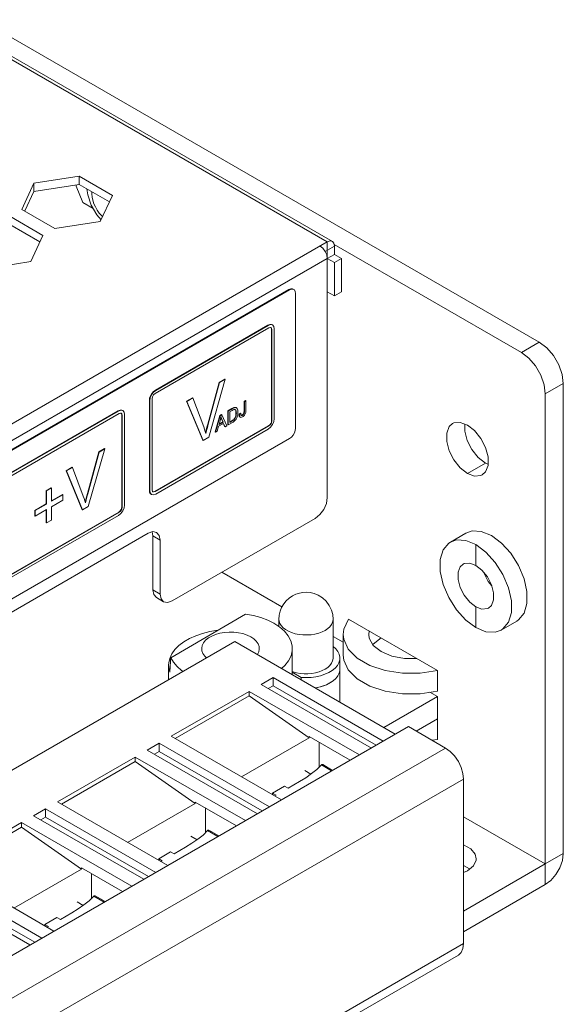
# Model space of a CAD drawing. Header units: inches. Extents: x -123 to 4816, y -2998 to 548.
# Tile 97 of 148: x 1592 to 1624, y -2584 to -2526. Entities that reach past the tile are written whole.
import ezdxf

# ---------------------------------------------------------------- set-up
doc = ezdxf.new("R2010")
doc.units = ezdxf.units.IN
doc.header["$MEASUREMENT"] = 0
doc.layers.get('0').update_dxf_attribs({"lineweight": 0})

msp = doc.modelspace()

# ---------------------------------------------------------------- linework, layer by layer
at = {"color": 3, "linetype": 'Continuous'}
for p, q in [((1622.354, -2545.15), (1499.317, -2474.116)), ((1609.838, -2539.23), (1575.518, -2519.416)), ((1575.818, -2519.386), (1610.138, -2539.2)), ((1591.804, -2537.31), (1592.521, -2535.764)), ((1592.521, -2535.764), (1595.198, -2535.35)), ((1592.521, -2535.764), (1592.521, -2536.254)), ((1592.521, -2536.254), (1595.198, -2535.84)), ((1595.026, -2535.929), (1595.015, -2535.885)), ((1595.198, -2535.35), (1597.157, -2536.481)), ((1595.198, -2535.35), (1595.198, -2535.84)), ((1595.198, -2535.84), (1596.978, -2536.868)), ((1591.991, -2537.396), (1592.521, -2536.254)), ((1595.413, -2536.903), (1595.026, -2535.929)), ((1595.943, -2536.393), (1595.943, -2536.27)), ((1595.953, -2536.276), (1595.943, -2536.393)), ((1596.026, -2537.257), (1595.413, -2536.903)), ((1597.157, -2536.481), (1596.44, -2538.027)), ((1593.763, -2538.441), (1591.804, -2537.31)), ((1596.49, -2537.918), (1596.237, -2537.623)), ((1591.096, -2537.718), (1593.056, -2538.849)), ((1591.096, -2538.208), (1592.877, -2539.236)), ((1596.44, -2538.027), (1593.763, -2538.441)), ((1579.176, -2556.933), (1609.838, -2539.23)), ((1593.056, -2538.849), (1592.339, -2540.395)), ((1609.838, -2539.23), (1609.838, -2540.21)), ((1621.293, -2545.762), (1610.245, -2539.383)), ((1609.576, -2539.606), (1609.414, -2539.475)), ((1609.714, -2539.792), (1609.576, -2539.606)), ((1610.262, -2539.475), (1609.714, -2539.792)), ((1609.806, -2540.004), (1609.714, -2539.792)), ((1610.262, -2539.965), (1609.838, -2540.21)), ((1610.262, -2539.475), (1610.262, -2539.965)), ((1610.687, -2540.21), (1610.262, -2539.965)), ((1579.6, -2557.668), (1609.838, -2540.21)), ((1592.339, -2540.395), (1589.662, -2540.809)), ((1609.838, -2540.21), (1609.806, -2540.004)), ((1610.262, -2540.455), (1609.838, -2540.21)), ((1609.838, -2554.335), (1609.838, -2540.21)), ((1610.687, -2540.21), (1610.262, -2540.455)), ((1610.262, -2542.415), (1610.262, -2540.455)), ((1610.687, -2542.17), (1610.687, -2540.21)), ((1607.575, -2542.047), (1579.928, -2558.009)), ((1607.611, -2542.068), (1579.963, -2558.03)), ((1607.575, -2542.047), (1607.685, -2542.004)), ((1607.575, -2542.047), (1607.611, -2542.068)), ((1607.72, -2542.024), (1607.611, -2542.068)), ((1607.685, -2542.004), (1607.783, -2542.005)), ((1607.783, -2542.005), (1607.825, -2542.022)), ((1607.964, -2542.272), (1607.964, -2550.233)), ((1610.262, -2542.415), (1609.838, -2542.17)), ((1610.687, -2542.17), (1610.262, -2542.415)), ((1599.677, -2548.183), (1606.394, -2544.305)), ((1606.338, -2544.15), (1599.691, -2547.987)), ((1606.359, -2544.162), (1599.712, -2547.999)), ((1606.338, -2544.15), (1606.359, -2544.162)), ((1606.394, -2544.305), (1606.483, -2544.281)), ((1606.483, -2544.281), (1606.519, -2544.293)), ((1606.55, -2544.395), (1606.571, -2544.407)), ((1606.55, -2544.395), (1606.55, -2549.783)), ((1606.571, -2544.407), (1606.571, -2549.796)), ((1606.588, -2544.125), (1606.609, -2544.137)), ((1606.713, -2549.673), (1606.713, -2544.366)), ((1622.354, -2545.15), (1621.293, -2545.762)), ((1603.457, -2547.527), (1602.789, -2549.99)), ((1602.843, -2550.764), (1603.812, -2547.347)), ((1603.791, -2547.334), (1603.457, -2547.527)), ((1603.457, -2547.527), (1603.478, -2547.54)), ((1603.812, -2547.347), (1603.478, -2547.54)), ((1603.791, -2547.334), (1603.812, -2547.347)), ((1599.691, -2547.987), (1599.712, -2547.999)), ((1603.478, -2547.54), (1602.81, -2550.002)), ((1623.768, -2547.599), (1622.707, -2548.212)), ((1623.768, -2575.36), (1623.768, -2547.599)), ((1599.338, -2548.599), (1599.359, -2548.612)), ((1599.338, -2548.599), (1599.338, -2553.907)), ((1599.359, -2548.612), (1599.359, -2553.919)), ((1599.483, -2548.185), (1599.405, -2548.32)), ((1599.5, -2553.878), (1599.5, -2548.489)), ((1601.882, -2548.437), (1601.527, -2548.642)), ((1601.527, -2548.642), (1601.549, -2548.654)), ((1601.527, -2548.642), (1602.486, -2550.946)), ((1601.903, -2548.449), (1601.549, -2548.654)), ((1601.549, -2548.654), (1602.508, -2550.958)), ((1601.882, -2548.437), (1601.903, -2548.449)), ((1602.546, -2550.154), (1601.903, -2548.449)), ((1605.018, -2548.606), (1604.924, -2548.66)), ((1604.924, -2548.66), (1604.945, -2548.672)), ((1604.924, -2548.66), (1604.924, -2549.223)), ((1605.039, -2548.618), (1604.945, -2548.672)), ((1604.945, -2548.672), (1604.945, -2549.235)), ((1605.018, -2548.606), (1605.039, -2548.618)), ((1605.039, -2549.175), (1605.039, -2548.618)), ((1622.707, -2575.973), (1622.707, -2548.212)), ((1597.499, -2549.212), (1571.76, -2564.072)), ((1597.52, -2549.224), (1571.782, -2564.084)), ((1597.499, -2549.212), (1597.52, -2549.224)), ((1597.749, -2549.187), (1597.77, -2549.199)), ((1604.207, -2549.074), (1603.963, -2549.215)), ((1603.963, -2549.215), (1603.984, -2549.227)), ((1603.963, -2549.215), (1603.963, -2550.031)), ((1604.228, -2549.086), (1603.984, -2549.227)), ((1603.984, -2549.227), (1603.984, -2550.044)), ((1604.078, -2549.269), (1604.226, -2549.184)), ((1604.078, -2549.893), (1604.078, -2549.269)), ((1604.251, -2549.05), (1604.207, -2549.074)), ((1604.207, -2549.074), (1604.228, -2549.086)), ((1604.226, -2549.184), (1604.279, -2549.155)), ((1604.279, -2549.155), (1604.319, -2549.138)), ((1604.319, -2549.138), (1604.348, -2549.131)), ((1604.333, -2549.013), (1604.354, -2549.026)), ((1604.348, -2549.131), (1604.379, -2549.132)), ((1604.394, -2549.017), (1604.354, -2549.026)), ((1604.379, -2549.132), (1604.402, -2549.141)), ((1604.436, -2549.012), (1604.406, -2549.005)), ((1604.415, -2549.16), (1604.436, -2549.172)), ((1604.415, -2549.16), (1604.436, -2549.204)), ((1604.436, -2549.012), (1604.457, -2549.024)), ((1604.475, -2549.033), (1604.453, -2549.021)), ((1604.475, -2549.033), (1604.457, -2549.024)), ((1604.541, -2549.116), (1604.519, -2549.074)), ((1604.924, -2549.223), (1604.945, -2549.235)), ((1571.746, -2564.268), (1597.556, -2549.367)), ((1597.556, -2549.367), (1597.644, -2549.343)), ((1597.644, -2549.343), (1597.68, -2549.355)), ((1597.711, -2549.457), (1597.732, -2549.469)), ((1597.711, -2549.457), (1597.711, -2554.886)), ((1597.732, -2549.469), (1597.732, -2554.899)), ((1597.874, -2554.776), (1597.874, -2549.428)), ((1603.498, -2549.483), (1603.227, -2550.457)), ((1603.519, -2549.496), (1603.248, -2550.469)), ((1603.452, -2550.016), (1603.53, -2549.731)), ((1603.599, -2549.425), (1603.498, -2549.483)), ((1603.498, -2549.483), (1603.519, -2549.496)), ((1603.62, -2549.437), (1603.519, -2549.496)), ((1603.53, -2549.731), (1603.544, -2549.673)), ((1603.544, -2549.673), (1603.557, -2549.613)), ((1603.557, -2549.613), (1603.568, -2549.553)), ((1603.561, -2549.589), (1603.578, -2549.635)), ((1603.578, -2549.635), (1603.597, -2549.682)), ((1603.597, -2549.682), (1603.618, -2549.694)), ((1603.597, -2549.682), (1603.67, -2549.865)), ((1603.599, -2549.425), (1603.62, -2549.437)), ((1603.618, -2549.694), (1603.692, -2549.877)), ((1603.91, -2550.087), (1603.62, -2549.437)), ((1604.208, -2549.794), (1604.078, -2549.869)), ((1604.229, -2549.806), (1604.078, -2549.893)), ((1604.247, -2549.77), (1604.208, -2549.794)), ((1604.208, -2549.794), (1604.229, -2549.806)), ((1604.283, -2549.744), (1604.247, -2549.77)), ((1604.282, -2549.87), (1604.32, -2549.844)), ((1604.317, -2549.716), (1604.283, -2549.744)), ((1604.341, -2549.69), (1604.317, -2549.716)), ((1604.317, -2549.716), (1604.338, -2549.728)), ((1604.32, -2549.844), (1604.353, -2549.817)), ((1604.363, -2549.664), (1604.341, -2549.69)), ((1604.353, -2549.817), (1604.385, -2549.787)), ((1604.381, -2549.636), (1604.363, -2549.664)), ((1604.402, -2549.595), (1604.381, -2549.636)), ((1604.381, -2549.636), (1604.402, -2549.649)), ((1604.385, -2549.787), (1604.413, -2549.757)), ((1604.419, -2549.551), (1604.402, -2549.595)), ((1604.413, -2549.757), (1604.437, -2549.728)), ((1604.432, -2549.504), (1604.419, -2549.551)), ((1604.432, -2549.504), (1604.454, -2549.516)), ((1604.437, -2549.728), (1604.459, -2549.696)), ((1604.451, -2549.335), (1604.472, -2549.347)), ((1604.459, -2549.696), (1604.481, -2549.659)), ((1604.481, -2549.659), (1604.502, -2549.616)), ((1604.502, -2549.616), (1604.519, -2549.573)), ((1604.567, -2549.357), (1604.569, -2549.293)), ((1604.713, -2549.353), (1604.629, -2549.415)), ((1604.629, -2549.415), (1604.65, -2549.428)), ((1604.648, -2549.538), (1604.676, -2549.572)), ((1604.734, -2549.365), (1604.65, -2549.428)), ((1604.672, -2549.555), (1604.697, -2549.584)), ((1604.676, -2549.572), (1604.702, -2549.587)), ((1604.697, -2549.584), (1604.702, -2549.587)), ((1604.702, -2549.587), (1604.732, -2549.596)), ((1604.713, -2549.353), (1604.734, -2549.365)), ((1604.732, -2549.596), (1604.779, -2549.591)), ((1604.74, -2549.422), (1604.734, -2549.365)), ((1604.743, -2549.464), (1604.765, -2549.476)), ((1604.779, -2549.591), (1604.84, -2549.563)), ((1604.841, -2549.44), (1604.818, -2549.455)), ((1604.818, -2549.455), (1604.84, -2549.467)), ((1604.84, -2549.563), (1604.882, -2549.536)), ((1604.879, -2549.402), (1604.9, -2549.414)), ((1604.882, -2549.536), (1604.918, -2549.505)), ((1604.914, -2549.331), (1604.935, -2549.343)), ((1604.918, -2549.505), (1604.949, -2549.471)), ((1604.949, -2549.471), (1604.977, -2549.432)), ((1604.977, -2549.432), (1605, -2549.391)), ((1605, -2549.391), (1605.017, -2549.346)), ((1605.017, -2549.346), (1605.029, -2549.3)), ((1606.55, -2549.783), (1606.571, -2549.796)), ((1606.686, -2549.845), (1606.713, -2549.673)), ((1606.373, -2550.09), (1599.656, -2553.968)), ((1606.394, -2550.102), (1599.677, -2553.98)), ((1599.712, -2554.123), (1606.359, -2550.286)), ((1602.676, -2550.547), (1602.639, -2550.421)), ((1602.694, -2550.358), (1602.663, -2550.501)), ((1602.789, -2549.99), (1602.81, -2550.002)), ((1603.248, -2550.469), (1603.347, -2550.411)), ((1603.347, -2550.411), (1603.425, -2550.119)), ((1603.425, -2550.119), (1603.721, -2549.949)), ((1603.692, -2549.877), (1603.452, -2550.016)), ((1603.67, -2549.865), (1603.46, -2549.987)), ((1603.67, -2549.865), (1603.692, -2549.877)), ((1603.707, -2549.954), (1603.782, -2550.136)), ((1603.721, -2549.949), (1603.803, -2550.148)), ((1603.782, -2550.136), (1603.803, -2550.148)), ((1603.803, -2550.148), (1603.91, -2550.087)), ((1603.963, -2550.031), (1603.984, -2550.044)), ((1603.984, -2550.044), (1604.24, -2549.896)), ((1604.24, -2549.896), (1604.282, -2549.87)), ((1606.359, -2550.286), (1606.494, -2550.176)), ((1606.373, -2550.09), (1606.394, -2550.102)), ((1617.953, -2549.99), (1617.953, -2550.41)), ((1551.608, -2583.178), (1607.611, -2550.845)), ((1602.486, -2550.946), (1602.508, -2550.958)), ((1602.508, -2550.958), (1602.843, -2550.764)), ((1603.227, -2550.457), (1603.248, -2550.469)), ((1595.735, -2554.868), (1596.704, -2551.451)), ((1596.682, -2551.439), (1596.348, -2551.632)), ((1596.704, -2551.451), (1596.369, -2551.644)), ((1596.682, -2551.439), (1596.704, -2551.451)), ((1596.348, -2551.632), (1595.68, -2554.094)), ((1596.369, -2551.644), (1595.701, -2554.106)), ((1596.348, -2551.632), (1596.369, -2551.644)), ((1594.773, -2552.541), (1594.419, -2552.746)), ((1594.419, -2552.746), (1594.44, -2552.758)), ((1594.419, -2552.746), (1595.377, -2555.05)), ((1594.794, -2552.553), (1594.44, -2552.758)), ((1594.44, -2552.758), (1595.399, -2555.062)), ((1594.773, -2552.541), (1594.794, -2552.553)), ((1595.437, -2554.258), (1594.794, -2552.553)), ((1618.111, -2552.906), (1619.172, -2552.294)), ((1619.172, -2552.294), (1619.33, -2552.353)), ((1593.537, -2553.761), (1593.25, -2553.927)), ((1593.25, -2553.927), (1593.272, -2553.939)), ((1593.25, -2553.927), (1593.25, -2554.705)), ((1593.559, -2553.774), (1593.272, -2553.939)), ((1593.537, -2553.761), (1593.559, -2553.774)), ((1593.559, -2554.551), (1593.559, -2553.774)), ((1599.338, -2553.907), (1599.359, -2553.919)), ((1599.524, -2553.967), (1599.5, -2553.878)), ((1593.272, -2553.939), (1593.272, -2554.717)), ((1594.211, -2554.15), (1593.559, -2554.527)), ((1594.232, -2554.163), (1593.559, -2554.551)), ((1593.559, -2554.879), (1594.232, -2554.49)), ((1594.211, -2554.15), (1594.232, -2554.163)), ((1594.232, -2554.49), (1594.232, -2554.163)), ((1595.585, -2554.462), (1595.554, -2554.605)), ((1595.68, -2554.094), (1595.701, -2554.106)), ((1599.441, -2554.136), (1599.462, -2554.148)), ((1599.552, -2553.992), (1599.524, -2553.967)), ((1599.588, -2553.991), (1599.656, -2553.968)), ((1599.656, -2553.968), (1599.677, -2553.98)), ((1593.25, -2554.705), (1592.577, -2555.094)), ((1593.272, -2554.717), (1592.598, -2555.106)), ((1592.598, -2555.434), (1593.272, -2555.045)), ((1593.25, -2554.705), (1593.272, -2554.717)), ((1593.25, -2555.057), (1593.25, -2555.816)), ((1593.272, -2555.045), (1593.272, -2555.828)), ((1593.559, -2555.663), (1593.559, -2554.879)), ((1595.377, -2555.05), (1595.399, -2555.062)), ((1595.399, -2555.062), (1595.735, -2554.868)), ((1595.567, -2554.651), (1595.53, -2554.525)), ((1597.711, -2554.886), (1597.732, -2554.899)), ((1597.847, -2554.948), (1597.874, -2554.776)), ((1597.534, -2555.193), (1571.725, -2570.094)), ((1597.556, -2555.205), (1571.746, -2570.106)), ((1571.782, -2570.249), (1597.52, -2555.389)), ((1592.577, -2555.094), (1592.598, -2555.106)), ((1592.577, -2555.094), (1592.577, -2555.421)), ((1592.577, -2555.421), (1592.598, -2555.434)), ((1592.598, -2555.106), (1592.598, -2555.434)), ((1593.272, -2555.828), (1593.559, -2555.663)), ((1597.52, -2555.389), (1597.656, -2555.279)), ((1597.534, -2555.193), (1597.556, -2555.205)), ((1600.681, -2560.439), (1609.131, -2555.56)), ((1593.25, -2555.816), (1593.272, -2555.828)), ((1599.267, -2556.438), (1544.714, -2587.934)), ((1599.267, -2556.438), (1599.537, -2556.344)), ((1599.506, -2556.372), (1599.487, -2556.361)), ((1599.55, -2556.601), (1599.503, -2556.356)), ((1599.537, -2556.344), (1599.767, -2556.388)), ((1599.974, -2556.846), (1599.55, -2556.601)), ((1599.55, -2556.601), (1599.55, -2559.786)), ((1618.025, -2556.432), (1617.106, -2556.963)), ((1599.974, -2556.846), (1599.974, -2560.03)), ((1607.165, -2560.794), (1603.615, -2558.745)), ((1599.55, -2559.786), (1599.974, -2560.03)), ((1599.757, -2560.243), (1600.181, -2560.488)), ((1600.6, -2563.801), (1605.017, -2561.213)), ((1606.984, -2561.95), (1606.984, -2561.528)), ((1610.184, -2563.814), (1610.184, -2561.528)), ((1616.342, -2564.541), (1611.098, -2561.513)), ((1621.025, -2561.628), (1620.106, -2562.159)), ((1610.781, -2562.881), (1610.184, -2562.537)), ((1610.781, -2563.639), (1610.781, -2562.415)), ((1612.309, -2562.212), (1612.282, -2562.415)), ((1555.235, -2591.213), (1604.378, -2562.84)), ((1613.854, -2568.311), (1604.378, -2562.84)), ((1607.776, -2563.256), (1607.776, -2564.802)), ((1610.584, -2566.423), (1610.584, -2563.814)), ((1600.476, -2564.236), (1600.476, -2565.094)), ((1606.641, -2564.963), (1605.934, -2565.372)), ((1606.641, -2564.963), (1613.147, -2568.719)), ((1606.641, -2564.963), (1606.641, -2565.453)), ((1607.776, -2564.654), (1608.301, -2564.957)), ((1608.301, -2565.105), (1608.301, -2564.957)), ((1610.458, -2564.871), (1610.34, -2565.021)), ((1610.539, -2564.713), (1610.458, -2564.871)), ((1610.579, -2564.55), (1610.539, -2564.713)), ((1610.584, -2564.467), (1610.579, -2564.55)), ((1611.081, -2564.518), (1611.606, -2565.044)), ((1616.342, -2565.766), (1616.342, -2564.541)), ((1605.934, -2565.372), (1612.439, -2569.127)), ((1606.641, -2565.453), (1606.358, -2565.617)), ((1606.641, -2565.453), (1612.722, -2568.964)), ((1610.185, -2565.159), (1609.998, -2565.284)), ((1610.34, -2565.021), (1610.185, -2565.159)), ((1611.606, -2565.044), (1612.348, -2565.473)), ((1600.631, -2568.433), (1605.227, -2565.78)), ((1600.863, -2568.567), (1605.227, -2566.048)), ((1611.732, -2569.536), (1605.227, -2565.78)), ((1605.227, -2565.78), (1605.227, -2566.048)), ((1605.227, -2566.048), (1608.763, -2568.518)), ((1616.343, -2566.093), (1613.178, -2567.921)), ((1615.327, -2565.927), (1616.342, -2565.766)), ((1616.343, -2566.093), (1615.899, -2565.836)), ((1616.343, -2567.399), (1616.343, -2566.093)), ((1614.632, -2567.862), (1565.488, -2596.235)), ((1616.824, -2569.127), (1614.632, -2567.862)), ((1616.343, -2567.399), (1615.087, -2568.125)), ((1616.342, -2567.399), (1616.342, -2568.623)), ((1607.136, -2572.189), (1600.631, -2568.433)), ((1611.196, -2569.846), (1608.763, -2568.441)), ((1608.763, -2568.518), (1608.763, -2568.441)), ((1599.924, -2568.842), (1599.217, -2569.25)), ((1599.924, -2568.842), (1606.429, -2572.597)), ((1599.924, -2568.842), (1599.924, -2569.332)), ((1604.77, -2570.823), (1608.763, -2568.518)), ((1609.364, -2570.254), (1609.364, -2568.788)), ((1616.342, -2568.623), (1616.035, -2568.672)), ((1616.824, -2569.127), (1567.68, -2597.5)), ((1599.217, -2569.25), (1605.722, -2573.006)), ((1599.924, -2569.332), (1599.641, -2569.495)), ((1599.924, -2569.332), (1606.005, -2572.842)), ((1593.913, -2572.312), (1598.51, -2569.658)), ((1594.145, -2572.446), (1598.51, -2569.926)), ((1605.015, -2573.414), (1598.51, -2569.658)), ((1598.51, -2569.658), (1598.51, -2569.926)), ((1598.51, -2569.926), (1602.045, -2572.396)), ((1609.489, -2570.129), (1610.096, -2570.48)), ((1610.155, -2570.446), (1609.57, -2570.108)), ((1608.872, -2570.67), (1608.506, -2570.459)), ((1568.741, -2599.337), (1617.884, -2570.964)), ((1606.605, -2571.787), (1607.312, -2571.375)), ((1607.312, -2571.375), (1607.524, -2571.497)), ((1607.524, -2571.497), (1608.196, -2571.106)), ((1608.196, -2571.106), (1608.566, -2570.879)), ((1617.884, -2580.681), (1617.884, -2570.964)), ((1606.605, -2571.787), (1606.817, -2571.909)), ((1606.605, -2571.787), (1606.616, -2571.889)), ((1606.735, -2571.957), (1606.817, -2571.909)), ((1600.419, -2576.068), (1593.913, -2572.312)), ((1598.053, -2574.702), (1602.045, -2572.396)), ((1604.478, -2573.724), (1602.045, -2572.319)), ((1602.045, -2572.396), (1602.045, -2572.319)), ((1593.206, -2572.72), (1592.499, -2573.128)), ((1593.206, -2572.72), (1599.712, -2576.476)), ((1593.206, -2572.72), (1593.206, -2573.21)), ((1602.646, -2574.132), (1602.646, -2572.666)), ((1587.196, -2576.19), (1591.792, -2573.536)), ((1598.297, -2577.292), (1591.792, -2573.536)), ((1591.792, -2573.536), (1591.792, -2573.805)), ((1592.499, -2573.128), (1599.005, -2576.884)), ((1593.206, -2573.21), (1592.923, -2573.373)), ((1593.206, -2573.21), (1599.287, -2576.721)), ((1622.707, -2575.973), (1617.884, -2573.188)), ((1587.428, -2576.324), (1591.792, -2573.805)), ((1591.792, -2573.805), (1595.328, -2576.275)), ((1602.771, -2574.008), (1603.379, -2574.359)), ((1603.438, -2574.324), (1602.852, -2573.986)), ((1601.478, -2574.984), (1601.849, -2574.757)), ((1602.154, -2574.548), (1601.789, -2574.338)), ((1599.888, -2575.665), (1600.595, -2575.253)), ((1600.595, -2575.253), (1600.807, -2575.375)), ((1600.807, -2575.375), (1601.478, -2574.984)), ((1623.768, -2575.36), (1622.707, -2575.973)), ((1599.888, -2575.665), (1600.1, -2575.787)), ((1599.888, -2575.665), (1599.898, -2575.767)), ((1600.017, -2575.836), (1600.1, -2575.787)), ((1617.884, -2578.757), (1622.707, -2575.973)), ((1622.707, -2577.197), (1622.707, -2575.973)), ((1586.489, -2576.598), (1592.994, -2580.354)), ((1593.701, -2579.946), (1587.196, -2576.19)), ((1591.335, -2578.58), (1595.328, -2576.275)), ((1597.761, -2577.602), (1595.328, -2576.198)), ((1595.328, -2576.275), (1595.328, -2576.198)), ((1595.929, -2578.011), (1595.929, -2576.545)), ((1618.241, -2576.274), (1617.878, -2576.064)), ((1617.884, -2576.473), (1618.111, -2576.381)), ((1585.782, -2577.007), (1592.287, -2580.762)), ((1586.489, -2577.088), (1592.57, -2580.599)), ((1617.884, -2579.982), (1622.707, -2577.197)), ((1595.437, -2578.427), (1595.071, -2578.216)), ((1596.054, -2577.886), (1596.661, -2578.237)), ((1596.72, -2578.203), (1596.135, -2577.865)), ((1594.089, -2579.254), (1594.761, -2578.862)), ((1594.761, -2578.862), (1595.131, -2578.635)), ((1593.17, -2579.543), (1593.877, -2579.131)), ((1593.877, -2579.131), (1594.089, -2579.254)), ((1593.17, -2579.543), (1593.382, -2579.666)), ((1593.17, -2579.543), (1593.181, -2579.645)), ((1593.3, -2579.714), (1593.382, -2579.666)), ((1617.884, -2580.681), (1568.741, -2609.054)), ((1617.574, -2581.368), (1568.43, -2609.741))]:
    msp.add_line(p, q, dxfattribs=at)
at = {"color": 7, "linetype": 'Continuous'}
for p, q in [((1618.606, -2558.336), (1618.606, -2557.111)), ((1618.606, -2560.786), (1618.606, -2562.01))]:
    msp.add_line(p, q, dxfattribs=at)
at = {"color": 3, "linetype": 'Continuous'}
for points in [[(1596.237, -2537.623), (1595.909, -2537.055), (1595.698, -2536.455), (1595.653, -2536.103)], [(1595.943, -2536.393), (1595.957, -2536.578), (1595.997, -2536.773), (1596.062, -2536.972), (1596.15, -2537.168), (1596.259, -2537.357), (1596.385, -2537.532), (1596.525, -2537.688), (1596.576, -2537.733)], [(1609.838, -2539.23), (1610.001, -2539.174), (1610.138, -2539.2)], [(1610.138, -2539.2), (1610.23, -2539.306), (1610.262, -2539.475)], [(1607.861, -2542.043), (1607.818, -2542.025), (1607.72, -2542.024)], [(1607.964, -2542.272), (1607.947, -2542.155), (1607.897, -2542.071), (1607.861, -2542.043)], [(1606.546, -2544.108), (1606.447, -2544.106), (1606.338, -2544.15)], [(1606.609, -2544.137), (1606.494, -2544.115), (1606.359, -2544.162)], [(1606.55, -2544.395), (1606.537, -2544.324), (1606.513, -2544.298)], [(1606.519, -2544.293), (1606.548, -2544.318), (1606.571, -2544.407)], [(1606.713, -2544.366), (1606.686, -2544.225), (1606.609, -2544.137)], [(1622.354, -2545.15), (1622.791, -2545.482), (1623.185, -2545.941), (1623.498, -2546.483), (1623.699, -2547.055), (1623.768, -2547.599)], [(1622.707, -2548.212), (1622.638, -2547.667), (1622.437, -2547.096), (1622.124, -2546.554), (1621.73, -2546.094), (1621.293, -2545.762)], [(1599.712, -2547.999), (1599.577, -2548.109), (1599.462, -2548.263), (1599.386, -2548.44), (1599.359, -2548.612)], [(1599.691, -2547.987), (1599.582, -2548.07), (1599.483, -2548.185)], [(1599.405, -2548.32), (1599.355, -2548.463), (1599.338, -2548.599)], [(1599.5, -2548.489), (1599.524, -2548.373), (1599.589, -2548.261), (1599.677, -2548.183)], [(1597.707, -2549.17), (1597.608, -2549.169), (1597.499, -2549.212)], [(1597.77, -2549.199), (1597.656, -2549.177), (1597.52, -2549.224)], [(1597.874, -2549.428), (1597.847, -2549.287), (1597.77, -2549.199)], [(1604.354, -2549.026), (1604.322, -2549.038), (1604.28, -2549.058), (1604.228, -2549.086)], [(1604.333, -2549.013), (1604.293, -2549.029), (1604.251, -2549.05)], [(1604.406, -2549.005), (1604.371, -2549.005), (1604.333, -2549.013)], [(1604.457, -2549.024), (1604.428, -2549.017), (1604.394, -2549.017)], [(1604.402, -2549.141), (1604.408, -2549.145), (1604.436, -2549.172)], [(1604.436, -2549.172), (1604.455, -2549.209), (1604.468, -2549.266), (1604.472, -2549.347)], [(1604.436, -2549.204), (1604.448, -2549.264), (1604.451, -2549.335)], [(1604.519, -2549.074), (1604.491, -2549.044), (1604.475, -2549.033)], [(1604.569, -2549.293), (1604.565, -2549.222), (1604.556, -2549.164), (1604.541, -2549.116)], [(1604.924, -2549.223), (1604.923, -2549.26), (1604.92, -2549.295), (1604.914, -2549.331)], [(1604.945, -2549.235), (1604.944, -2549.28), (1604.941, -2549.316), (1604.935, -2549.343)], [(1605.029, -2549.3), (1605.036, -2549.243), (1605.039, -2549.175)], [(1597.711, -2549.457), (1597.698, -2549.386), (1597.675, -2549.36)], [(1597.68, -2549.355), (1597.709, -2549.381), (1597.732, -2549.469)], [(1603.568, -2549.553), (1603.58, -2549.594), (1603.597, -2549.641), (1603.618, -2549.694)], [(1604.338, -2549.728), (1604.31, -2549.752), (1604.274, -2549.778), (1604.229, -2549.806)], [(1604.402, -2549.649), (1604.385, -2549.674), (1604.364, -2549.701), (1604.338, -2549.728)], [(1604.454, -2549.516), (1604.439, -2549.567), (1604.422, -2549.611), (1604.402, -2549.649)], [(1604.451, -2549.335), (1604.449, -2549.392), (1604.443, -2549.448), (1604.432, -2549.504)], [(1604.472, -2549.347), (1604.47, -2549.41), (1604.464, -2549.466), (1604.454, -2549.516)], [(1604.519, -2549.573), (1604.536, -2549.525), (1604.55, -2549.469)], [(1604.55, -2549.469), (1604.56, -2549.415), (1604.567, -2549.357)], [(1604.629, -2549.415), (1604.633, -2549.485), (1604.648, -2549.538)], [(1604.65, -2549.428), (1604.655, -2549.505), (1604.672, -2549.555)], [(1604.765, -2549.476), (1604.75, -2549.458), (1604.74, -2549.422)], [(1604.818, -2549.455), (1604.789, -2549.468), (1604.763, -2549.472)], [(1604.84, -2549.467), (1604.808, -2549.481), (1604.784, -2549.484), (1604.765, -2549.476)], [(1604.9, -2549.414), (1604.883, -2549.434), (1604.863, -2549.452), (1604.84, -2549.467)], [(1604.879, -2549.402), (1604.861, -2549.422), (1604.841, -2549.44)], [(1604.914, -2549.331), (1604.906, -2549.356), (1604.894, -2549.38), (1604.879, -2549.402)], [(1604.935, -2549.343), (1604.927, -2549.368), (1604.915, -2549.392), (1604.9, -2549.414)], [(1606.373, -2550.09), (1606.441, -2550.035), (1606.498, -2549.958), (1606.537, -2549.869), (1606.55, -2549.783)], [(1606.571, -2549.796), (1606.548, -2549.911), (1606.483, -2550.023), (1606.394, -2550.102)], [(1606.494, -2550.176), (1606.609, -2550.022), (1606.686, -2549.845)], [(1602.639, -2550.421), (1602.595, -2550.29), (1602.546, -2550.154)], [(1602.81, -2550.002), (1602.76, -2550.19), (1602.715, -2550.372), (1602.676, -2550.547)], [(1602.789, -2549.99), (1602.739, -2550.176), (1602.694, -2550.358)], [(1607.611, -2550.845), (1607.72, -2550.762), (1607.818, -2550.647), (1607.897, -2550.511), (1607.947, -2550.369), (1607.964, -2550.233)], [(1617.237, -2549.962), (1617.04, -2550.144), (1616.893, -2550.526), (1616.893, -2551.022), (1617.04, -2551.573), (1617.316, -2552.113), (1617.688, -2552.576), (1618.111, -2552.906)], [(1618.111, -2550.049), (1617.688, -2549.891), (1617.316, -2549.924), (1617.237, -2549.962)], [(1617.953, -2550.41), (1618.1, -2550.961), (1618.376, -2551.501), (1618.749, -2551.964), (1619.172, -2552.294)], [(1618.985, -2552.993), (1619.183, -2552.811), (1619.33, -2552.429), (1619.33, -2551.933), (1619.183, -2551.382), (1618.907, -2550.842), (1618.534, -2550.379), (1618.111, -2550.049)], [(1618.111, -2552.906), (1618.534, -2553.065), (1618.907, -2553.031), (1618.985, -2552.993)], [(1599.338, -2553.907), (1599.355, -2554.023), (1599.405, -2554.108), (1599.441, -2554.136)], [(1599.359, -2553.919), (1599.386, -2554.06), (1599.462, -2554.148)], [(1595.53, -2554.525), (1595.486, -2554.394), (1595.437, -2554.258)], [(1595.701, -2554.106), (1595.651, -2554.294), (1595.606, -2554.476), (1595.567, -2554.651)], [(1595.68, -2554.094), (1595.63, -2554.281), (1595.585, -2554.462)], [(1599.462, -2554.148), (1599.577, -2554.17), (1599.712, -2554.123)], [(1599.677, -2553.98), (1599.589, -2554.004), (1599.552, -2553.992)], [(1609.131, -2555.56), (1609.402, -2555.342), (1609.631, -2555.032), (1609.784, -2554.679), (1609.838, -2554.335)], [(1597.534, -2555.193), (1597.602, -2555.138), (1597.659, -2555.061), (1597.698, -2554.972), (1597.711, -2554.886)], [(1597.732, -2554.899), (1597.709, -2555.014), (1597.644, -2555.127), (1597.556, -2555.205)], [(1597.656, -2555.279), (1597.77, -2555.125), (1597.847, -2554.948)], [(1599.767, -2556.388), (1599.92, -2556.565), (1599.974, -2556.846)], [(1619.525, -2556.581), (1618.93, -2556.335), (1618.383, -2556.307), (1618.025, -2556.433)], [(1621.026, -2561.628), (1621.125, -2561.562), (1621.454, -2561.163), (1621.625, -2560.596), (1621.625, -2559.889), (1621.454, -2559.124), (1621.125, -2558.346), (1620.668, -2557.626), (1620.121, -2557.023), (1619.525, -2556.581)], [(1617.106, -2556.963), (1617.003, -2557.031), (1616.677, -2557.429), (1616.506, -2558), (1616.506, -2558.698), (1616.677, -2559.465), (1617.003, -2560.24), (1617.459, -2560.959), (1618.008, -2561.566), (1618.606, -2562.01)], [(1618.606, -2557.111), (1618.008, -2556.866), (1617.459, -2556.838), (1617.106, -2556.963)], [(1620.107, -2562.159), (1620.209, -2562.091), (1620.536, -2561.693), (1620.706, -2561.122), (1620.706, -2560.424), (1620.536, -2559.657), (1620.209, -2558.882), (1619.753, -2558.163), (1619.204, -2557.556), (1618.606, -2557.111)], [(1599.757, -2560.243), (1599.603, -2560.067), (1599.55, -2559.786)], [(1599.974, -2560.03), (1600.028, -2560.312), (1600.181, -2560.488)], [(1607.784, -2560.142), (1607.589, -2560.275), (1607.414, -2560.436), (1607.267, -2560.62), (1607.146, -2560.826), (1607.058, -2561.048), (1607.003, -2561.284), (1606.984, -2561.528)], [(1610.184, -2561.528), (1610.16, -2561.248), (1610.087, -2560.978), (1609.953, -2560.7), (1609.772, -2560.455), (1609.548, -2560.25), (1609.3, -2560.097), (1609.06, -2560), (1608.831, -2559.947), (1608.611, -2559.928), (1608.399, -2559.939), (1608.194, -2559.976), (1607.991, -2560.042), (1607.784, -2560.142)], [(1600.181, -2560.488), (1600.41, -2560.533), (1600.681, -2560.439)], [(1605.017, -2561.213), (1605.478, -2561.299), (1605.915, -2561.419), (1606.321, -2561.573), (1606.688, -2561.755)], [(1606.688, -2561.755), (1607.032, -2561.981), (1607.317, -2562.233), (1607.536, -2562.505), (1607.687, -2562.793), (1607.765, -2563.09), (1607.776, -2563.256)], [(1609.716, -2562.181), (1609.534, -2562.271), (1609.332, -2562.345), (1609.113, -2562.4), (1608.882, -2562.436), (1608.644, -2562.451), (1608.405, -2562.446), (1608.17, -2562.42), (1607.944, -2562.375), (1607.733, -2562.31), (1607.541, -2562.228), (1607.371, -2562.13), (1607.229, -2562.019), (1607.118, -2561.897), (1607.039, -2561.767), (1606.994, -2561.631), (1606.984, -2561.528)], [(1609.716, -2562.181), (1609.872, -2562.076), (1609.999, -2561.96), (1610.094, -2561.833), (1610.156, -2561.7), (1610.183, -2561.562), (1610.184, -2561.528)], [(1611.098, -2561.513), (1610.818, -2562.099), (1610.781, -2562.415)], [(1618.606, -2562.01), (1619.204, -2562.256), (1619.753, -2562.284), (1620.107, -2562.159)], [(1603.376, -2562.174), (1603.372, -2562.174), (1602.916, -2562.248), (1602.48, -2562.355), (1602.071, -2562.494), (1601.698, -2562.663), (1601.365, -2562.858), (1601.079, -2563.076), (1600.845, -2563.313), (1600.665, -2563.567)], [(1602.426, -2563.256), (1602.427, -2563.223), (1602.46, -2563.062), (1602.538, -2562.906), (1602.659, -2562.76), (1602.821, -2562.627), (1603.018, -2562.512), (1603.245, -2562.417), (1603.496, -2562.345), (1603.765, -2562.297), (1604.043, -2562.276), (1604.324, -2562.281), (1604.599, -2562.314), (1604.861, -2562.371), (1605.104, -2562.453), (1605.319, -2562.557)], [(1605.319, -2562.557), (1605.502, -2562.68), (1605.648, -2562.819), (1605.752, -2562.969), (1605.811, -2563.128), (1605.826, -2563.256)], [(1610.781, -2562.415), (1610.813, -2562.705), (1611.081, -2563.293)], [(1612.282, -2562.415), (1612.312, -2562.641), (1612.553, -2563.07)], [(1613.013, -2562.619), (1612.553, -2562.985), (1612.529, -2563.027)], [(1610.584, -2563.814), (1610.582, -2563.756), (1610.545, -2563.587), (1610.467, -2563.424), (1610.347, -2563.269), (1610.19, -2563.126), (1610.184, -2563.122)], [(1612.553, -2563.07), (1613.013, -2563.435), (1613.646, -2563.701), (1614.388, -2563.84), (1615.128, -2563.84)], [(1600.665, -2563.567), (1600.544, -2563.831), (1600.483, -2564.102), (1600.476, -2564.236)], [(1601.326, -2564.603), (1601.242, -2564.548), (1600.971, -2564.316), (1600.756, -2564.065), (1600.6, -2563.801)], [(1602.716, -2563.8), (1602.604, -2563.694), (1602.5, -2563.543), (1602.441, -2563.385), (1602.426, -2563.256)], [(1605.826, -2563.256), (1605.825, -2563.29), (1605.792, -2563.451), (1605.714, -2563.606), (1605.711, -2563.61)], [(1607.776, -2563.256), (1607.769, -2563.391), (1607.698, -2563.689), (1607.555, -2563.978), (1607.342, -2564.253), (1607.142, -2564.436)], [(1608.301, -2564.957), (1608.594, -2564.969), (1608.887, -2564.955), (1609.173, -2564.918), (1609.447, -2564.856), (1609.702, -2564.772), (1609.933, -2564.667), (1610.134, -2564.544), (1610.303, -2564.405), (1610.434, -2564.253), (1610.525, -2564.092), (1610.575, -2563.925), (1610.584, -2563.814)], [(1609.716, -2564.467), (1609.872, -2564.363), (1609.999, -2564.246), (1610.094, -2564.119), (1610.156, -2563.986), (1610.183, -2563.849), (1610.184, -2563.814)], [(1610.781, -2563.64), (1610.813, -2563.93), (1611.081, -2564.518)], [(1611.081, -2563.293), (1611.606, -2563.819), (1612.348, -2564.248), (1613.259, -2564.551), (1614.277, -2564.706), (1615.327, -2564.702), (1616.342, -2564.541)], [(1600.476, -2564.236), (1600.484, -2564.376), (1600.546, -2564.647)], [(1609.716, -2564.467), (1609.543, -2564.554), (1609.351, -2564.625), (1609.143, -2564.68), (1608.924, -2564.717), (1608.698, -2564.736), (1608.47, -2564.736), (1608.244, -2564.717), (1608.025, -2564.68), (1607.817, -2564.625), (1607.776, -2564.61)], [(1610.584, -2564.467), (1610.575, -2564.578), (1610.525, -2564.745), (1610.434, -2564.906), (1610.303, -2565.058), (1610.134, -2565.197), (1609.933, -2565.32), (1609.702, -2565.425), (1609.447, -2565.509), (1609.173, -2565.571), (1609.12, -2565.578)], [(1609.998, -2565.284), (1609.783, -2565.392), (1609.543, -2565.481), (1609.283, -2565.549), (1609.119, -2565.577)], [(1612.348, -2565.473), (1613.259, -2565.775), (1614.277, -2565.931), (1615.327, -2565.927)], [(1616.824, -2569.127), (1617.099, -2569.328), (1617.354, -2569.598), (1617.574, -2569.919), (1617.742, -2570.269), (1617.848, -2570.626), (1617.884, -2570.964)], [(1608.566, -2570.879), (1608.913, -2570.642), (1609.225, -2570.393), (1609.489, -2570.129)], [(1609.489, -2570.129), (1609.515, -2570.108), (1609.542, -2570.1), (1609.57, -2570.108)], [(1601.849, -2574.757), (1602.195, -2574.52), (1602.507, -2574.271), (1602.771, -2574.008)], [(1602.771, -2574.008), (1602.797, -2573.986), (1602.825, -2573.978), (1602.852, -2573.986)], [(1618.623, -2575.667), (1618.564, -2575.405), (1618.307, -2575.087), (1617.884, -2574.843)], [(1622.707, -2577.197), (1623.035, -2576.948), (1623.331, -2576.604), (1623.566, -2576.197), (1623.716, -2575.769), (1623.768, -2575.36)], [(1618.111, -2576.381), (1618.46, -2576.093), (1618.617, -2575.755), (1618.623, -2575.667)], [(1595.131, -2578.635), (1595.478, -2578.399), (1595.79, -2578.149), (1596.054, -2577.886)], [(1596.054, -2577.886), (1596.08, -2577.864), (1596.107, -2577.857), (1596.135, -2577.865)], [(1617.884, -2580.681), (1617.848, -2580.978), (1617.742, -2581.212), (1617.574, -2581.368)]]:
    msp.add_lwpolyline(points, dxfattribs=at)
at = {"color": 7, "linetype": 'Continuous'}
for points in [[(1617.857, -2558.262), (1617.688, -2558.418), (1617.562, -2558.745), (1617.562, -2559.171), (1617.688, -2559.643), (1617.924, -2560.105), (1618.243, -2560.502), (1618.606, -2560.786)], [(1618.606, -2558.336), (1618.243, -2558.201), (1617.924, -2558.229), (1617.857, -2558.262)], [(1619.356, -2560.86), (1619.525, -2560.704), (1619.651, -2560.377), (1619.651, -2559.951), (1619.525, -2559.479), (1619.288, -2559.016), (1618.969, -2558.62), (1618.606, -2558.336)], [(1619.085, -2558.764), (1619.102, -2558.826), (1619.339, -2559.289), (1619.541, -2559.541)], [(1618.606, -2560.786), (1618.969, -2560.921), (1619.288, -2560.893), (1619.356, -2560.86)]]:
    msp.add_lwpolyline(points, dxfattribs=at)
at = {"color": 3, "linetype": 'Continuous'}
msp.add_ellipse((1604.126, -2554.193), major_axis=(2.877, 16.466), ratio=0.136422, start_param=-4.065774, end_param=-4.000929, dxfattribs=at)

doc.saveas('drawing.dxf')
